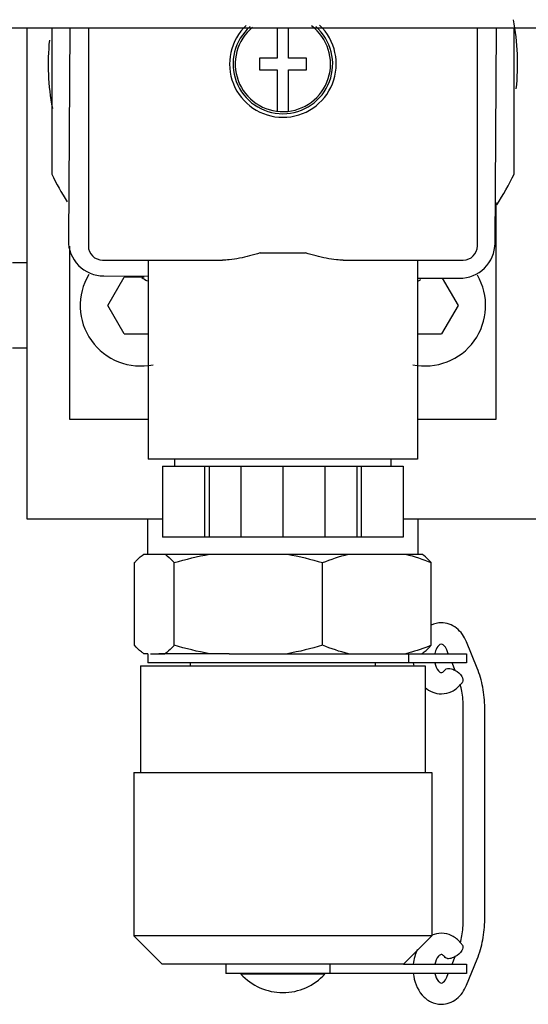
# Model space of a CAD drawing. Header units: millimetres. Extents: x 0 to 1189, y 0 to 841.
# Tile 110 of 118: x 607.8 to 609.59, y 626.19 to 629.66. Entities that reach past the tile are written whole.
import ezdxf

# ---------------------------------------------------------------- set-up
doc = ezdxf.new("R2010")
doc.units = ezdxf.units.MM
doc.header["$LTSCALE"] = 65.395
for name, color, linetype in [('32007_060000_TLKS_KGS_ABL9', 7, 'CONTINUOUS'), ('32007_061000_TLKS_KGS_ABL10', 7, 'CONTINUOUS'), ('32007_484000_01_ABL128', 7, 'CONTINUOUS'), ('32007_484500_02_ABL178', 7, 'CONTINUOUS'), ('32007_484500_02_P01_PBL179', 7, 'CONTINUOUS'), ('32097_030000_TLKS_V_ABL31', 7, 'CONTINUOUS'), ('32097_300000_TLKS_V_ABL122', 7, 'CONTINUOUS'), ('34007_484300_01#AF1_ABL158', 7, 'CONTINUOUS'), ('34007_484300_01_AS03_ABL213', 7, 'CONTINUOUS'), ('34007_484300_01_AS03_P01_PBL214', 7, 'CONTINUOUS'), ('34007_484300_01_AS05_ABL218', 7, 'CONTINUOUS'), ('34007_484300_01_AS05_P01_PBL219', 7, 'CONTINUOUS'), ('34007_484300_01_AS07_ABL215', 7, 'CONTINUOUS'), ('new_view_1_VBL0', 7, 'CONTINUOUS')]:
    doc.layers.add(name, color=color, linetype=linetype)

# ---------------------------------------------------------------- blocks, each defined once
blk = doc.blocks.new('34007_484300_01_AS03_P01_PBL214', base_point=(608.725, 628.76368))
at = {"layer": '34007_484300_01_AS03_P01_PBL214', "color": 7, "linetype": 'CONTINUOUS'}
for p, q in [((607.825, 629.62735), (607.825, 627.9)), ((609.625, 629.62735), (609.625, 627.9)), ((607.825, 627.9), (608.30175, 627.9)), ((609.14825, 627.9), (609.625, 627.9))]:
    blk.add_line(p, q, dxfattribs=at)
blk = doc.blocks.new('34007_484300_01_AS01_AS01_P02_PBL222', base_point=(608.725, 626.84))
at = {"layer": '34007_484300_01_AS01_AS01_P02_PBL222', "color": 7, "linetype": 'CONTINUOUS'}
for p, q in [((608.225, 627.3825), (608.225, 627.0075)), ((608.225, 627.3825), (609.225, 627.3825)), ((609.225, 627.3825), (609.225, 627.0075)), ((608.201, 627.0075), (608.201, 626.4325)), ((608.201, 627.0075), (609.249, 627.0075)), ((609.249, 627.0075), (609.249, 626.4325)), ((608.301, 626.3325), (608.201, 626.4325)), ((609.249, 626.4325), (608.201, 626.4325)), ((609.149, 626.3325), (609.249, 626.4325)), ((609.149, 626.3325), (608.301, 626.3325)), ((608.8726, 626.2975), (608.5774, 626.2975)), ((608.625, 626.3), (608.625, 626.2975)), ((608.825, 626.3), (608.825, 626.2975))]:
    blk.add_line(p, q, dxfattribs=at)
blk.add_arc((608.725, 626.4325), 0.2, 222.454, 317.5459, dxfattribs=at)
blk = doc.blocks.new('34007_484300_01_AS01_AS01_P01_PBL223', base_point=(608.725, 627.6413))
at = {"layer": '34007_484300_01_AS01_AS01_P01_PBL223', "color": 7, "linetype": 'CONTINUOUS'}
for p, q in [((608.25, 627.775), (608.25, 627.9)), ((609.2, 627.775), (609.2, 627.9)), ((608.2366, 627.775), (609.2134, 627.775)), ((608.2034, 627.4546), (608.2034, 627.7454)), ((608.3432, 627.4546), (608.3432, 627.7454)), ((608.8648, 627.4546), (608.8648, 627.7454)), ((609.2466, 627.4546), (609.2466, 627.7454)), ((608.25, 627.425), (608.2366, 627.425)), ((608.5361, 627.425), (608.2894, 627.425)), ((608.4, 627.3825), (608.4, 627.3925)), ((608.6569, 627.425), (608.9995, 627.425)), ((609.05, 627.3825), (609.05, 627.3925)), ((609.1074, 627.425), (609.2116, 627.425))]:
    blk.add_line(p, q, dxfattribs=at)
blk.add_arc((609.0374, 627.9253), 0.5141, 283.3286, 284.6316, dxfattribs=at)
for points, knots in [([(608.2034, 627.7454), (608.2061, 627.7483), (608.2162, 627.7592), (608.2275, 627.7691), (608.2366, 627.775)], [0, 0, 0, 0, 0.269295, 1, 1, 1, 1]), ([(608.31, 627.775), (608.3128, 627.7731), (608.3249, 627.7644), (608.3355, 627.7539), (608.3432, 627.7454)], [0, 0, 0, 0, 0.230893, 1, 1, 1, 1]), ([(609.2466, 627.7454), (609.2439, 627.7483), (609.2338, 627.7592), (609.2225, 627.7691), (609.2134, 627.775)], [0, 0, 0, 0, 0.269295, 1, 1, 1, 1]), ([(608.2366, 627.425), (608.2337, 627.4269), (608.2216, 627.4356), (608.211, 627.4461), (608.2034, 627.4546)], [0, 0, 0, 0, 0.230893, 1, 1, 1, 1]), ([(608.3432, 627.4546), (608.3405, 627.4517), (608.3303, 627.4408), (608.3191, 627.4309), (608.31, 627.425)], [0, 0, 0, 0, 0.269295, 1, 1, 1, 1]), ([(609.2134, 627.425), (609.2163, 627.4269), (609.2284, 627.4356), (609.239, 627.4461), (609.2466, 627.4546)], [0, 0, 0, 0, 0.230893, 1, 1, 1, 1])]:
    blk.add_open_spline(points, degree=3, knots=knots, dxfattribs=at)
for points in [[(608.3432, 627.7454), (608.3838, 627.7575), (608.4252, 627.7677), (608.4671, 627.775)], [(608.7409, 627.775), (608.7827, 627.7677), (608.8241, 627.7575), (608.8648, 627.7454)], [(608.8648, 627.7454), (608.8942, 627.7574), (608.9245, 627.7677), (608.9555, 627.775)], [(609.1559, 627.775), (609.1869, 627.7677), (609.2172, 627.7574), (609.2466, 627.7454)], [(608.4671, 627.425), (608.4252, 627.4323), (608.3838, 627.4425), (608.3432, 627.4546)], [(608.8648, 627.4546), (608.8241, 627.4425), (608.7827, 627.4323), (608.7409, 627.425)], [(608.9555, 627.425), (608.9245, 627.4323), (608.8942, 627.4426), (608.8648, 627.4546)], [(609.2466, 627.4546), (609.2208, 627.4441), (609.1943, 627.4349), (609.1672, 627.4278)]]:
    blk.add_open_spline(points, degree=3, dxfattribs=at)
blk = doc.blocks.new('34007_484300_01_AS01_AS01_P04_PBL224', base_point=(608.81, 627.4088))
at = {"layer": '34007_484300_01_AS01_AS01_P04_PBL224', "color": 7, "linetype": 'CONTINUOUS'}
for p, q in [((608.25, 627.425), (608.25, 627.3925)), ((609.37, 627.3925), (608.25, 627.3925)), ((608.2599, 627.425), (608.31, 627.425)), ((608.5361, 627.425), (608.6569, 627.425)), ((608.9995, 627.425), (609.1074, 627.425)), ((609.168, 627.3925), (609.168, 627.425)), ((609.2134, 627.425), (609.37, 627.425)), ((609.37, 627.425), (609.37, 627.3925))]:
    blk.add_line(p, q, dxfattribs=at)
blk = doc.blocks.new('34007_484300_01_AS01_AS01_P05_PBL226', base_point=(608.9475, 626.3162))
at = {"layer": '34007_484300_01_AS01_AS01_P05_PBL226', "color": 7, "linetype": 'CONTINUOUS'}
for p, q in [((608.525, 626.3325), (608.525, 626.3)), ((608.8908, 626.3), (608.8908, 626.3325)), ((609.149, 626.3325), (609.37, 626.3325)), ((609.37, 626.3325), (609.37, 626.3)), ((609.37, 626.3), (608.525, 626.3))]:
    blk.add_line(p, q, dxfattribs=at)
blk = doc.blocks.new('34007_484300_01_AS01_AS01_P06_PBL228', base_point=(609.3088, 626.8625))
at = {"layer": '34007_484300_01_AS01_AS01_P06_PBL228', "color": 7, "linetype": 'CONTINUOUS'}
for p, q in [((609.4078, 627.3745), (609.3701, 627.4667)), ((609.3061, 627.425), (609.3007, 627.4383)), ((609.3305, 627.3654), (609.3194, 627.3925)), ((609.3592, 626.4897), (609.3592, 627.2353)), ((609.4342, 626.4897), (609.4342, 627.2353)), ((609.3194, 626.3325), (609.3305, 626.3597)), ((609.3701, 626.2583), (609.4078, 626.3505)), ((609.3007, 626.2867), (609.3061, 626.3))]:
    blk.add_line(p, q, dxfattribs=at)
for centre, radius, start, end in [((609.3405, 627.4085), 0.158, 185.8849, 189.5164), ((609.2633, 627.3909), 0.1138, 318.9721, 324.7665), ((609.0689, 627.2392), 0.29, 10.7042, 15.6582), ((609.0485, 627.2355), 0.3107, 359.9604, 10.6655), ((609.0484, 627.2355), 0.3859, 359.9704, 10.6755), ((609.0485, 626.4895), 0.3107, 349.3345, 0.0396), ((609.0484, 626.4895), 0.3859, 349.3245, 0.0296), ((609.2834, 626.3545), 0.087, 113.3629, 113.8303), ((609.069, 626.4858), 0.29, 344.3205, 349.2961), ((609.2632, 626.3341), 0.1138, 35.2336, 41.0044)]:
    blk.add_arc(centre, radius, start, end, dxfattribs=at)
for points in [[(609.2818, 627.5337), (609.2697, 627.5337), (609.2573, 627.5309), (609.2464, 627.5257)], [(609.4276, 627.307), (609.4232, 627.33), (609.4166, 627.3528), (609.4078, 627.3745)], [(609.2248, 627.3059), (609.2402, 627.2925), (609.2615, 627.2837), (609.2819, 627.2838)], [(609.2818, 626.4412), (609.2706, 626.4412), (609.2592, 626.4388), (609.2489, 626.4344)], [(609.4078, 626.3505), (609.4166, 626.3722), (609.4232, 626.395), (609.4276, 626.418)], [(609.1979, 626.3837), (609.19, 626.3679), (609.1851, 626.3504), (609.1833, 626.3328)]]:
    blk.add_open_spline(points, degree=3, dxfattribs=at)
for points, knots in [([(609.3701, 627.4667), (609.3626, 627.4851), (609.34, 627.5189), (609.3006, 627.5338), (609.2818, 627.5337)], [0, 0, 0, 0, 0.51381, 1, 1, 1, 1]), ([(609.2818, 627.4588), (609.275, 627.4586), (609.2647, 627.4447), (609.2605, 627.4323), (609.2591, 627.4254)], [0, 0, 0, 0, 0.492523, 1, 1, 1, 1]), ([(609.3007, 627.4383), (609.2981, 627.4448), (609.2933, 627.4533), (609.2844, 627.4588), (609.2818, 627.4588)], [0, 0, 0, 0, 0.730139, 1, 1, 1, 1]), ([(609.2591, 627.3924), (609.2611, 627.3823), (609.2659, 627.3689), (609.2781, 627.3588), (609.2818, 627.3587)], [0, 0, 0, 0, 0.730718, 1, 1, 1, 1]), ([(609.2818, 627.3587), (609.2825, 627.3587), (609.288, 627.3597), (609.2921, 627.3645), (609.295, 627.3685)], [0, 0, 0, 0, 0.113115, 1, 1, 1, 1]), ([(609.295, 627.3685), (609.2968, 627.371), (609.3012, 627.3731), (609.3056, 627.3734), (609.3068, 627.3734)], [0, 0, 0, 0, 0.705414, 1, 1, 1, 1]), ([(609.3068, 627.3734), (609.3087, 627.3734), (609.317, 627.3725), (609.325, 627.3692), (609.3306, 627.3659)], [0, 0, 0, 0, 0.217091, 1, 1, 1, 1]), ([(609.3306, 627.3659), (609.3396, 627.3607), (609.3528, 627.3509), (609.36, 627.3306), (609.3562, 627.3252)], [0, 0, 0, 0, 0.61122, 1, 1, 1, 1]), ([(609.2819, 627.2838), (609.2944, 627.2838), (609.3202, 627.29), (609.3406, 627.3065), (609.3491, 627.3162)], [0, 0, 0, 0, 0.494415, 1, 1, 1, 1]), ([(609.3491, 626.4088), (609.3407, 626.4185), (609.3203, 626.435), (609.2944, 626.4413), (609.2818, 626.4412)], [0, 0, 0, 0, 0.505582, 1, 1, 1, 1]), ([(609.3562, 626.3998), (609.36, 626.3944), (609.3528, 626.3741), (609.3396, 626.3643), (609.3306, 626.3591)], [0, 0, 0, 0, 0.38877, 1, 1, 1, 1]), ([(609.2818, 626.3663), (609.2781, 626.3662), (609.2659, 626.3561), (609.2611, 626.3427), (609.2591, 626.3326)], [0, 0, 0, 0, 0.269262, 1, 1, 1, 1]), ([(609.295, 626.3565), (609.2936, 626.3584), (609.2901, 626.3625), (609.2851, 626.3663), (609.2818, 626.3663)], [0, 0, 0, 0, 0.423793, 1, 1, 1, 1]), ([(609.3068, 626.3516), (609.3056, 626.3516), (609.3012, 626.3519), (609.2968, 626.354), (609.295, 626.3565)], [0, 0, 0, 0, 0.294586, 1, 1, 1, 1]), ([(609.3306, 626.3591), (609.3286, 626.3579), (609.3212, 626.3542), (609.3129, 626.3516), (609.3068, 626.3516)], [0, 0, 0, 0, 0.279477, 1, 1, 1, 1]), ([(609.1833, 626.3), (609.1861, 626.2727), (609.2011, 626.2317), (609.2433, 626.1976), (609.2692, 626.1912), (609.2819, 626.1913)], [0, 0, 0, 0, 0.516959, 0.761189, 1, 1, 1, 1]), ([(609.2591, 626.2996), (609.2612, 626.2896), (609.266, 626.2762), (609.2781, 626.2663), (609.2818, 626.2662)], [0, 0, 0, 0, 0.730951, 1, 1, 1, 1]), ([(609.2818, 626.2662), (609.2844, 626.2662), (609.2933, 626.2717), (609.2981, 626.2802), (609.3007, 626.2867)], [0, 0, 0, 0, 0.269907, 1, 1, 1, 1]), ([(609.2819, 626.1913), (609.3007, 626.1913), (609.34, 626.2062), (609.3626, 626.2399), (609.3701, 626.2583)], [0, 0, 0, 0, 0.486189, 1, 1, 1, 1])]:
    blk.add_open_spline(points, degree=3, knots=knots, dxfattribs=at)
blk = doc.blocks.new('34007_484300_01_AS01_AS01_ABL221', base_point=(608.8176, 627.0456))
at = {"layer": '34007_484300_01_AS01_AS01_P01_PBL223'}
blk.add_blockref('34007_484300_01_AS01_AS01_P01_PBL223', (608.725, 627.6413), dxfattribs=at)
at = {"layer": '34007_484300_01_AS01_AS01_P02_PBL222'}
blk.add_blockref('34007_484300_01_AS01_AS01_P02_PBL222', (608.725, 626.84), dxfattribs=at)
at = {"layer": '34007_484300_01_AS01_AS01_P04_PBL224'}
blk.add_blockref('34007_484300_01_AS01_AS01_P04_PBL224', (608.81, 627.4088), dxfattribs=at)
at = {"layer": '34007_484300_01_AS01_AS01_P05_PBL226'}
blk.add_blockref('34007_484300_01_AS01_AS01_P05_PBL226', (608.9475, 626.3162), dxfattribs=at)
at = {"layer": '34007_484300_01_AS01_AS01_P06_PBL228'}
blk.add_blockref('34007_484300_01_AS01_AS01_P06_PBL228', (609.3088, 626.8625), dxfattribs=at)
blk = doc.blocks.new('34007_484300_01_AS03_ABL213', base_point=(608.725, 627.9093))
at = {"layer": '34007_484300_01_AS01_AS01_ABL221'}
blk.add_blockref('34007_484300_01_AS01_AS01_ABL221', (608.8176, 627.0456), dxfattribs=at)
at = {"layer": '34007_484300_01_AS03_P01_PBL214'}
blk.add_blockref('34007_484300_01_AS03_P01_PBL214', (608.725, 628.7637), dxfattribs=at)
blk = doc.blocks.new('34007_484300_01_AS07_AS01_P05_PBL217', base_point=(608.725, 629.1819))
at = {"layer": '34007_484300_01_AS07_AS01_P05_PBL217', "color": 7, "linetype": 'CONTINUOUS'}
for p, q in [((607.9125, 629.6273), (607.9125, 629.1129)), ((609.5375, 629.1129), (609.5375, 629.6273))]:
    blk.add_line(p, q, dxfattribs=at)
for start, end in [(205.4744, 212.6149), (326.6079, 334.5256), (236.6079, 238.0267), (301.9733, 302.6149)]:
    blk.add_arc((608.725, 629.5), 0.9, start, end, dxfattribs=at)
blk = doc.blocks.new('34007_484300_01_AS07_AS01_P01_PBL220', base_point=(608.725, 628.8731))
at = {"layer": '34007_484300_01_AS07_AS01_P01_PBL220', "color": 7, "linetype": 'CONTINUOUS'}
for p, q in [((608.0412, 629.6273), (608.0412, 628.86)), ((609.4088, 628.86), (609.4088, 629.6273)), ((608.6456, 628.835), (608.8044, 628.835)), ((608.0912, 628.81), (608.5132, 628.81)), ((608.2515, 628.81), (608.2515, 628.11)), ((608.9368, 628.81), (609.3587, 628.81)), ((609.1985, 628.81), (609.1985, 628.11)), ((609.1985, 628.11), (608.2515, 628.11))]:
    blk.add_line(p, q, dxfattribs=at)
for centre, radius, start, end in [((608.725, 629.5), 0.1875, 133.4701, 46.5715), ((608.0912, 628.86), 0.05, 180, 270), ((609.3587, 628.86), 0.05, 270, 360)]:
    blk.add_arc(centre, radius, start, end, dxfattribs=at)
for points, knots in [([(608.6082, 628.8246), (608.5846, 628.8186), (608.5531, 628.8119), (608.521, 628.81), (608.5132, 628.81)], [0, 0, 0, 0, 0.757992, 1, 1, 1, 1]), ([(608.9368, 628.81), (608.929, 628.81), (608.8969, 628.8119), (608.8654, 628.8186), (608.8418, 628.8246)], [0, 0, 0, 0, 0.242008, 1, 1, 1, 1])]:
    blk.add_open_spline(points, degree=3, knots=knots, dxfattribs=at)
for points in [[(608.6456, 628.835), (608.6332, 628.8313), (608.6207, 628.8278), (608.6082, 628.8246)], [(608.8418, 628.8246), (608.8293, 628.8278), (608.8168, 628.8313), (608.8044, 628.835)]]:
    blk.add_open_spline(points, degree=3, dxfattribs=at)
blk = doc.blocks.new('34007_484300_01_AS07_AS01_P02_PBL225', base_point=(608.725, 627.9725))
at = {"layer": '34007_484300_01_AS07_AS01_P02_PBL225', "color": 7, "linetype": 'CONTINUOUS'}
for p, q in [((608.3017, 628.085), (608.3017, 627.835)), ((608.3017, 628.085), (609.1482, 628.085)), ((608.345, 628.085), (608.345, 628.11)), ((608.4489, 628.085), (608.4489, 627.835)), ((608.4653, 628.085), (608.4653, 627.835)), ((608.5778, 627.835), (608.5778, 628.085)), ((608.725, 628.085), (608.725, 627.835)), ((608.8722, 628.085), (608.8722, 627.835)), ((608.9847, 628.085), (608.9847, 627.835)), ((609.0011, 627.835), (609.0011, 628.085)), ((609.105, 628.085), (609.105, 628.11)), ((609.1482, 628.085), (609.1482, 627.835)), ((609.1482, 627.835), (608.3017, 627.835))]:
    blk.add_line(p, q, dxfattribs=at)
blk = doc.blocks.new('34007_484300_01_AS07_AS01_P03_PBL227', base_point=(608.722, 629.484))
at = {"layer": '34007_484300_01_AS07_AS01_P03_PBL227', "color": 7, "linetype": 'CONTINUOUS'}
for p, q in [((608.705, 629.6273), (608.705, 629.52)), ((608.745, 629.52), (608.745, 629.6273)), ((608.6425, 629.52), (608.6425, 629.48)), ((608.705, 629.52), (608.6425, 629.52)), ((608.8075, 629.52), (608.745, 629.52)), ((608.8075, 629.48), (608.8075, 629.52)), ((608.6425, 629.48), (608.705, 629.48)), ((608.705, 629.48), (608.705, 629.3337)), ((608.745, 629.3337), (608.745, 629.48)), ((608.745, 629.48), (608.8075, 629.48))]:
    blk.add_line(p, q, dxfattribs=at)
blk.add_arc((608.725, 629.5), 0.1675, 129.3793, 53.2663, dxfattribs=at)
blk = doc.blocks.new('34007_484300_01_AS07_AS01_P06_PBL323', base_point=(608.7234, 629.1866))
at = {"layer": '34007_484300_01_AS07_AS01_P06_PBL323', "color": 7, "linetype": 'CONTINUOUS'}
for p, q in [((607.9758, 629.6273), (607.9709, 628.88)), ((609.4708, 628.87), (609.4759, 629.6273)), ((608.095, 628.7542), (608.2515, 628.7531)), ((609.1985, 628.7468), (609.345, 628.7459))]:
    blk.add_line(p, q, dxfattribs=at)
for centre, start, end in [((608.0959, 628.8792), 179.6204, 269.6204), ((609.3458, 628.8709), 269.6204, 359.6204)]:
    blk.add_arc(centre, 0.125, start, end, dxfattribs=at)
blk = doc.blocks.new('34007_484300_01_AS07_AS01_P04_PBL1754', base_point=(608.725, 629.6315))
at = {"layer": '34007_484300_01_AS07_AS01_P04_PBL1754', "color": 7, "linetype": 'CONTINUOUS'}
blk.add_arc((608.725, 629.5), 0.175, 131.2628, 48.736, dxfattribs=at)
blk = doc.blocks.new('34007_484300_01_AS07_AS01_ABL216', base_point=(608.725, 628.7356))
at = {"layer": '34007_484300_01_AS07_AS01_P01_PBL220'}
blk.add_blockref('34007_484300_01_AS07_AS01_P01_PBL220', (608.725, 628.8731), dxfattribs=at)
at = {"layer": '34007_484300_01_AS07_AS01_P02_PBL225'}
blk.add_blockref('34007_484300_01_AS07_AS01_P02_PBL225', (608.725, 627.9725), dxfattribs=at)
at = {"layer": '34007_484300_01_AS07_AS01_P03_PBL227'}
blk.add_blockref('34007_484300_01_AS07_AS01_P03_PBL227', (608.722, 629.484), dxfattribs=at)
at = {"layer": '34007_484300_01_AS07_AS01_P04_PBL1754'}
blk.add_blockref('34007_484300_01_AS07_AS01_P04_PBL1754', (608.725, 629.6315), dxfattribs=at)
at = {"layer": '34007_484300_01_AS07_AS01_P05_PBL217'}
blk.add_blockref('34007_484300_01_AS07_AS01_P05_PBL217', (608.725, 629.1819), dxfattribs=at)
at = {"layer": '34007_484300_01_AS07_AS01_P06_PBL323'}
blk.add_blockref('34007_484300_01_AS07_AS01_P06_PBL323', (608.7234, 629.1866), dxfattribs=at)
blk = doc.blocks.new('34007_484300_01_AS07_P01_PBL1753', base_point=(608.7248, 629.5))
at = {"layer": '34007_484300_01_AS07_P01_PBL1753', "color": 7, "linetype": 'CONTINUOUS'}
for start, end in [(353.9296, 10.8975), (174.164, 190.8975)]:
    blk.add_arc((608.725, 629.5), 0.825, start, end, dxfattribs=at)
blk = doc.blocks.new('34007_484300_01_AS07_ABL215', base_point=(608.7248, 628.7455))
at = {"layer": '34007_484300_01_AS07_AS01_ABL216'}
blk.add_blockref('34007_484300_01_AS07_AS01_ABL216', (608.725, 628.7356), dxfattribs=at)
at = {"layer": '34007_484300_01_AS07_P01_PBL1753'}
blk.add_blockref('34007_484300_01_AS07_P01_PBL1753', (608.7248, 629.5), dxfattribs=at)
blk = doc.blocks.new('34007_484300_01_AS05_P01_PBL219', base_point=(608.725, 628.6314))
at = {"layer": '34007_484300_01_AS05_P01_PBL219', "color": 7, "linetype": 'CONTINUOUS'}
for p, q in [((609.475, 628.25), (609.475, 629.0128)), ((607.975, 628.8585), (607.975, 628.25)), ((607.975, 628.25), (608.2515, 628.25)), ((609.1985, 628.25), (609.475, 628.25))]:
    blk.add_line(p, q, dxfattribs=at)
blk = doc.blocks.new('34007_484300_01_AS05_AS01_P01_PBL342', base_point=(608.2402, 628.6008))
at = {"layer": '34007_484300_01_AS05_AS01_P01_PBL342', "color": 7, "linetype": 'CONTINUOUS'}
for p, q in [((608.1095, 628.65), (608.1673, 628.75)), ((608.2378, 628.75), (608.1673, 628.75)), ((608.1673, 628.55), (608.1095, 628.65)), ((608.1673, 628.55), (608.2515, 628.55))]:
    blk.add_line(p, q, dxfattribs=at)
blk.add_arc((608.225, 628.65), 0.2125, 148.9287, 281.8354, dxfattribs=at)
blk = doc.blocks.new('34007_484300_01_AS05_AS01_ABL341', base_point=(608.2402, 628.6008))
at = {"layer": '34007_484300_01_AS05_AS01_P01_PBL342'}
blk.add_blockref('34007_484300_01_AS05_AS01_P01_PBL342', (608.2402, 628.6008), dxfattribs=at)
blk = doc.blocks.new('34007_484300_01_AS05_AS01_P01_PBL344', base_point=(609.2949, 628.5996))
at = {"layer": '34007_484300_01_AS05_AS01_P01_PBL344', "color": 7, "linetype": 'CONTINUOUS'}
for p, q in [((609.2849, 628.7463), (609.3405, 628.65)), ((609.3405, 628.65), (609.2827, 628.55)), ((609.1985, 628.55), (609.2827, 628.55))]:
    blk.add_line(p, q, dxfattribs=at)
blk.add_arc((609.225, 628.65), 0.2125, 258.1646, 30.3162, dxfattribs=at)
blk = doc.blocks.new('34007_484300_01_AS05_AS01_ABL343', base_point=(609.2949, 628.5996))
at = {"layer": '34007_484300_01_AS05_AS01_P01_PBL344'}
blk.add_blockref('34007_484300_01_AS05_AS01_P01_PBL344', (609.2949, 628.5996), dxfattribs=at)
blk = doc.blocks.new('34007_484300_01_AS05_ABL218', base_point=(608.725, 628.6314))
at = {"layer": '34007_484300_01_AS05_AS01_ABL341'}
blk.add_blockref('34007_484300_01_AS05_AS01_ABL341', (608.2402, 628.6008), dxfattribs=at)
at = {"layer": '34007_484300_01_AS05_AS01_ABL343'}
blk.add_blockref('34007_484300_01_AS05_AS01_ABL343', (609.2949, 628.5996), dxfattribs=at)
at = {"layer": '34007_484300_01_AS05_P01_PBL219'}
blk.add_blockref('34007_484300_01_AS05_P01_PBL219', (608.725, 628.6314), dxfattribs=at)
blk = doc.blocks.new('34007_484300_01#AF1_ABL158', base_point=(614.5, 627.0467))
at = {"layer": '34007_484300_01_AS03_ABL213'}
blk.add_blockref('34007_484300_01_AS03_ABL213', (608.725, 627.9093), dxfattribs=at)
at = {"layer": '34007_484300_01_AS05_ABL218'}
blk.add_blockref('34007_484300_01_AS05_ABL218', (608.725, 628.6314), dxfattribs=at)
at = {"layer": '34007_484300_01_AS07_ABL215'}
blk.add_blockref('34007_484300_01_AS07_ABL215', (608.7248, 628.7455), dxfattribs=at)
blk = doc.blocks.new('32007_484500_02_P01_PBL179', base_point=(606.65, 627.9693))
at = {"layer": '32007_484500_02_P01_PBL179', "color": 7, "linetype": 'CONTINUOUS'}
for p, q in [((607.825, 628.8), (607.775, 628.8)), ((607.825, 628.5), (607.775, 628.5)), ((605.475, 627.9), (605.475, 627.52)), ((605.775, 627.9), (605.775, 627.7502)), ((605.475, 627.3788), (605.475, 627.3684)), ((605.475, 627.2964), (605.475, 627.1386))]:
    blk.add_line(p, q, dxfattribs=at)
blk = doc.blocks.new('32007_484500_02_ABL178', base_point=(606.65, 627.9693))
at = {"layer": '32007_484500_02_P01_PBL179'}
blk.add_blockref('32007_484500_02_P01_PBL179', (606.65, 627.9693), dxfattribs=at)
blk = doc.blocks.new('32007_484000_01_ABL128', base_point=(614.5, 628.6938))
at = {"layer": '32007_484500_02_ABL178'}
blk.add_blockref('32007_484500_02_ABL178', (606.65, 627.9693), dxfattribs=at)
at = {"layer": '34007_484300_01#AF1_ABL158'}
blk.add_blockref('34007_484300_01#AF1_ABL158', (614.5, 627.0467), dxfattribs=at)
blk = doc.blocks.new('32007_061000_TLKS_KGS_ABL10', base_point=(578.6184, 628.375))
at = {"layer": '32007_484000_01_ABL128'}
blk.add_blockref('32007_484000_01_ABL128', (614.5, 628.6938), dxfattribs=at)
blk = doc.blocks.new('32007_060000_TLKS_KGS_ABL9', base_point=(578.6184, 628.375))
at = {"layer": '32007_061000_TLKS_KGS_ABL10'}
blk.add_blockref('32007_061000_TLKS_KGS_ABL10', (578.6184, 628.375), dxfattribs=at)
blk = doc.blocks.new('34007_390700_01_SIMPLE1_T1_X_PBL137', base_point=(614.5, 628.6871))
at = {"layer": '34007_390700_01_SIMPLE1_T1_X_PBL137', "color": 7, "linetype": 'CONTINUOUS'}
blk.add_line((594.0497, 629.6273), (634.95, 629.6273), dxfattribs=at)
blk = doc.blocks.new('34007_390700_01_SIMPLE1_X#AF0_ABL123', base_point=(694.0173, 644.9021))
at = {"layer": '34007_390700_01_SIMPLE1_T1_X_PBL137'}
blk.add_blockref('34007_390700_01_SIMPLE1_T1_X_PBL137', (614.5, 628.6871), dxfattribs=at)
blk = doc.blocks.new('32097_300000_TLKS_V_ABL122', base_point=(694.0173, 644.9021))
at = {"layer": '34007_390700_01_SIMPLE1_X#AF0_ABL123'}
blk.add_blockref('34007_390700_01_SIMPLE1_X#AF0_ABL123', (694.0173, 644.9021), dxfattribs=at)
blk = doc.blocks.new('32097_030000_TLKS_V_ABL31', base_point=(716.6, 640.9375))
at = {"layer": '32097_300000_TLKS_V_ABL122'}
blk.add_blockref('32097_300000_TLKS_V_ABL122', (694.0173, 644.9021), dxfattribs=at)
blk = doc.blocks.new('32097_000000_TLKS_MARKETING_ABL1', base_point=(710.175, 640.9375))
at = {"layer": '32007_060000_TLKS_KGS_ABL9'}
blk.add_blockref('32007_060000_TLKS_KGS_ABL9', (578.6184, 628.375), dxfattribs=at)
at = {"layer": '32097_030000_TLKS_V_ABL31'}
blk.add_blockref('32097_030000_TLKS_V_ABL31', (716.6, 640.9375), dxfattribs=at)
blk = doc.blocks.new('NEW_VIEW_1_VBL0', base_point=(717.5825, 642.6313))
at = {"layer": '32097_000000_TLKS_MARKETING_ABL1'}
blk.add_blockref('32097_000000_TLKS_MARKETING_ABL1', (710.175, 640.9375), dxfattribs=at)

msp = doc.modelspace()

# ---------------------------------------------------------------- block references
at = {"layer": 'new_view_1_VBL0'}
msp.add_blockref('NEW_VIEW_1_VBL0', (717.5825, 642.63132), dxfattribs=at)

doc.saveas('drawing.dxf')
